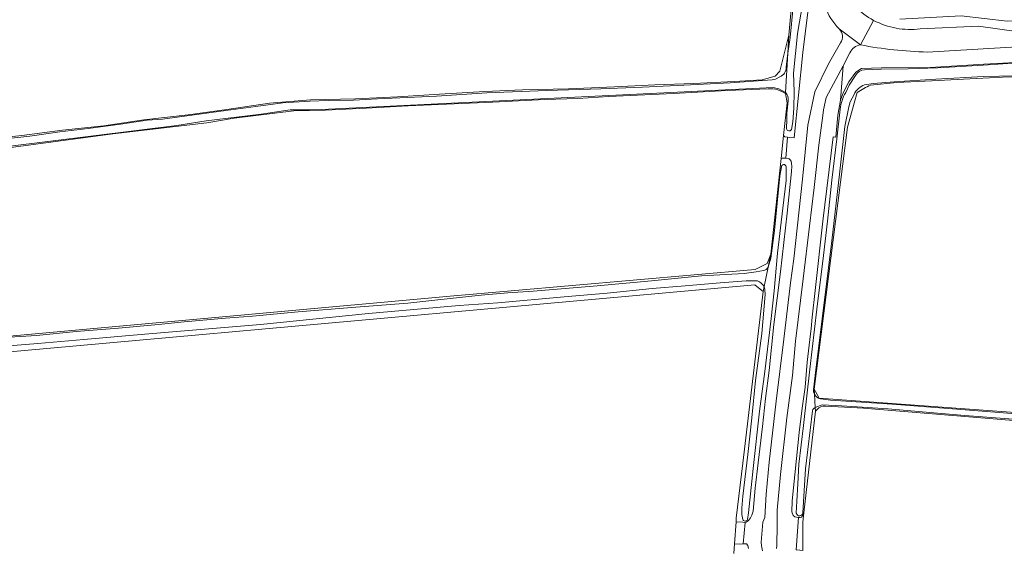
# Model space of a CAD drawing. Header units: metres. Extents: x 149984 to 156489, y 469398 to 478068.
# Tile 130 of 256: x 152163 to 152403, y 471244 to 471372. Entities that reach past the tile are written whole.
import ezdxf

# ---------------------------------------------------------------- set-up
doc = ezdxf.new("R2010")
doc.units = ezdxf.units.M
doc.header["$LTSCALE"] = 0.75
for name, color, linetype, lineweight in [('B-WE-GR-GRAS-GV', 252, 'Continuous', 13), ('B-WE-OG-TERREIN_ERF-GV', 252, 'Continuous', 18), ('B-WE-OG-TERREIN_OEVER-GV', 252, 'Continuous', 18), ('B-WE-OG-WATER_SLOOT-GV', 252, 'Continuous', 18), ('B-WE-OG-WEG-GV', 252, 'Continuous', 18), ('B-WE-VH-GESLOTENVERHARDING_ASFALT-GV', 252, 'Continuous', 18)]:
    doc.layers.add(name, color=color, linetype=linetype, lineweight=lineweight)

msp = doc.modelspace()

# ---------------------------------------------------------------- linework, layer by layer
at = {"layer": 'B-WE-GR-GRAS-GV', "flags": 128}
for points in [[(152153.66, 471342.953), (152163.648, 471343.984), (152173.478, 471345.266), (152183.577, 471346.313), (152193.319, 471347.789), (152204.032, 471349.007), (152213.487, 471350.311), (152223.888, 471351.826), (152233.826, 471352.707), (152244.735, 471352.88), (152255.004, 471353.383), (152265.229, 471354.025), (152276.232, 471354.709), (152285.383, 471355.067), (152296.612, 471355.364), (152307.741, 471355.798), (152317.606, 471356.295), (152327.036, 471356.672), (152336.91, 471357.093), (152343.657, 471357.514), (152346.867, 471358.422), (152347.982, 471359.637), (152350.168, 471368.413), (152350.858, 471375.503)], [(152407.642, 471358.363), (152402.18, 471358.15), (152392.672, 471357.667), (152384.964, 471357.315), (152376.437, 471356.859), (152370.049, 471356.277)], [(151887.134, 471270.382), (152267.818, 471304.884), (152342.007, 471311.445), (152344.906, 471312.883), (152345.817, 471315.15), (152348.288, 471338.386), (152348.885, 471344.002), (152349.733, 471351.98), (152349.335, 471354.246), (152348.788, 471354.509), (152347.476, 471355.141)], [(152345.122, 471355.354), (152335.153, 471354.954), (152322.114, 471354.224), (152306.374, 471353.521), (152298.862, 471353.016), (152290.834, 471352.76), (152278.106, 471352.14), (152268.74, 471351.68), (152257.545, 471351.176), (152247.381, 471350.685), (152237.491, 471350.148), (152229.76, 471349.975), (152215.251, 471348.178), (152208.582, 471347.072), (152185.764, 471344.379), (152152.387, 471339.953), (152130.174, 471337.637), (152129.576, 471337.563), (152113.608, 471335.584), (152053.611, 471329.437), (152022.269, 471325.44), (151901.359, 471312.01)], [(152366.834, 471354.435), (152366.083, 471351.825), (152364.994, 471348.043), (152364.415, 471346.031), (152356.345, 471282.267), (152357.396, 471280.397), (152357.535, 471280.15), (152436.249, 471274.329), (152437.587, 471274.281)], [(152336.829, 471242.315), (152336.982, 471244.654), (152337.332, 471250.002), (152337.39, 471250.893), (152338.973, 471264.31), (152343.899, 471306.059), (152343.566, 471306.325), (152341.914, 471307.646), (152080.374, 471284.151), (152074.202, 471284.593), (151857.738, 471265.311)], [(152357.047, 471277.376), (152356.648, 471276.941), (152353.857, 471252.189), (152353.605, 471249.953), (152353.56, 471243.078)], [(152439.066, 471270.194), (152438.687, 471271.014), (152438.272, 471271.914), (152368.335, 471277.684), (152359.097, 471278.199)]]:
    msp.add_lwpolyline(points, dxfattribs=at)
at = {"layer": 'B-WE-GR-GRAS-GV'}
for points in [[(152370.049, 471356.277, 0.0337431), (152366.834, 471354.435)], [(152347.476, 471355.141, 0.0581075), (152345.122, 471355.354)], [(152359.097, 471278.199, 0.1895627), (152357.047, 471277.376)]]:
    msp.add_lwpolyline(points, format="xyb", dxfattribs=at)
at = {"layer": 'B-WE-OG-TERREIN_ERF-GV', "flags": 128}
for points in [[(152348.885, 471344.002), (152348.288, 471338.386), (152348.55, 471338.46), (152349.01, 471338.47), (152349.474, 471338.451), (152349.84, 471343.596), (152349.16, 471343.67)], [(152353.56, 471243.078), (152353.605, 471249.953), (152353.857, 471252.189), (152353.44, 471251.31), (152353.28, 471251.19), (152352.9, 471251.12), (152352.52, 471251.11), (152351.941, 471243.251), (152352.14, 471243.24)], [(152338.99, 471249.94), (152337.332, 471250.002), (152336.982, 471244.654), (152338.51, 471244.61), (152339.027, 471244.651), (152339.53, 471249.89)]]:
    msp.add_lwpolyline(points, close=True, dxfattribs=at)
at = {"layer": 'B-WE-OG-TERREIN_OEVER-GV', "flags": 128}
for points in [[(152349.347, 471354.451), (152349.335, 471354.246), (152349.733, 471351.98), (152348.885, 471344.002), (152349.16, 471343.67), (152349.84, 471343.596), (152350.455, 471343.529), (152351.45, 471343.42), (152353.56, 471364.19), (152357.53, 471396.11)], [(152355.559, 471394.158), (152355.401, 471390.741), (152354.801, 471385.451), (152353.509, 471375.84), (152352.374, 471369.313), (152352.305, 471368.705), (152351.342, 471359.173), (152351.502, 471354.729), (152351.377, 471350.686), (152351.16, 471347.308), (152350.82, 471345.418)], [(152350.858, 471375.503), (152350.168, 471368.413), (152349.911, 471364.042), (152350.471, 471367.848), (152351.223, 471375.256)], [(152377.17, 471372.33), (152392.1, 471373.14), (152403.31, 471371.84), (152433.14, 471373.28), (152460.752, 471373.981), (152468.3, 471374), (152483.7, 471373.69), (152505.32, 471373.34), (152520.06, 471372.6), (152552.18, 471369.25), (152932.468, 471320.799), (152939.97, 471320.88), (152964.04, 471318.22)], [(152349.503, 471360.619), (152349.911, 471364.042), (152350.168, 471368.413), (152347.982, 471359.637), (152346.867, 471358.422), (152343.657, 471357.514), (152336.91, 471357.093), (152327.036, 471356.672), (152317.606, 471356.295), (152307.741, 471355.798), (152296.612, 471355.364), (152285.383, 471355.067), (152276.232, 471354.709), (152265.229, 471354.025), (152255.004, 471353.383), (152244.735, 471352.88), (152233.826, 471352.707), (152223.888, 471351.826), (152213.487, 471350.311), (152204.032, 471349.007), (152193.319, 471347.789), (152183.577, 471346.313), (152173.478, 471345.266), (152163.648, 471343.984), (152153.66, 471342.953)], [(152408.299, 471361.944), (152397.565, 471361.375), (152384.571, 471360.515), (152372.701, 471360.488), (152367.856, 471360.271), (152366.493, 471359.376), (152364.769, 471357.087), (152363.48, 471354.539), (152362.709, 471352.58), (152362.107, 471348.959), (152361.566, 471343.625), (152360.965, 471343.665), (152358.46, 471323.19), (152356.59, 471306.31), (152355.82, 471299.8), (152355.58, 471297.05), (152355.24, 471294.42), (152354.61, 471288.89), (152354.11, 471282.8), (152353.43, 471277.7), (152352.67, 471271.79), (152350.97, 471255.11), (152350.91, 471252.43), (152351.25, 471251.54), (152351.64, 471251.27), (152352.04, 471251.14), (152352.52, 471251.11), (152352.9, 471251.12), (152353.28, 471251.19), (152353.44, 471251.31), (152353.857, 471252.189), (152356.648, 471276.941), (152356.597, 471277.831)], [(152368.565, 471359.972), (152372.65, 471360.167), (152379.185, 471360.209), (152386.415, 471360.434), (152397.442, 471361.135), (152407.04, 471361.735)], [(152407.579, 471358.83), (152407.285, 471358.733), (152405.294, 471358.519), (152397.492, 471358.324), (152385.9, 471357.668), (152375.793, 471357.073), (152370.75, 471356.649), (152368.593, 471356.32)], [(152160.396, 471343.256), (152165.593, 471343.836), (152172.843, 471344.923), (152179.726, 471345.693), (152187.648, 471346.735), (152194.112, 471347.73), (152197.832, 471347.984), (152205.526, 471349.004), (152213.259, 471350.098), (152220.559, 471351.052), (152227.104, 471351.977), (152233.639, 471352.357), (152238.093, 471352.491), (152244.321, 471352.597), (152250.156, 471352.939), (152257.32, 471353.21), (152264.441, 471353.601), (152276.705, 471354.405), (152291.328, 471354.973), (152304.465, 471355.351), (152314.59, 471355.781), (152322.973, 471356.135), (152335.868, 471356.806), (152346.157, 471357.573), (152346.943, 471357.718), (152348.004, 471358.269)], [(152364.018, 471354.457), (152364.841, 471356.246), (152366.427, 471358.621)], [(152370.049, 471356.277), (152376.437, 471356.859), (152384.964, 471357.315), (152392.672, 471357.667), (152402.18, 471358.15), (152407.642, 471358.363)], [(151901.359, 471312.01), (152022.269, 471325.44), (152053.611, 471329.437), (152113.608, 471335.584), (152129.576, 471337.563), (152130.174, 471337.637), (152152.387, 471339.953), (152185.764, 471344.379), (152208.582, 471347.072), (152215.251, 471348.178), (152229.76, 471349.975), (152237.491, 471350.148), (152247.381, 471350.685), (152257.545, 471351.176), (152268.74, 471351.68), (152278.106, 471352.14), (152290.834, 471352.76), (152298.862, 471353.016), (152306.374, 471353.521), (152322.114, 471354.224), (152335.153, 471354.954), (152345.122, 471355.354)], [(152347.476, 471355.141), (152348.788, 471354.509), (152349.335, 471354.246), (152349.347, 471354.451), (152347.771, 471355.325), (152346.346, 471355.684), (152234.887, 471350.259), (152228.841, 471350.235), (152221.819, 471349.196), (152208.422, 471347.562), (152201.342, 471346.454), (152139.145, 471338.749)], [(152366.047, 471353.986), (152365.125, 471352.149), (152364.751, 471351.011), (152363.819, 471346.177), (152362.458, 471334.566), (152360.598, 471318.404), (152359.857, 471311.834), (152358.292, 471299.392), (152356.613, 471285.638), (152356.185, 471282.141), (152356.178, 471281.659), (152356.413, 471281.073), (152356.345, 471282.267), (152364.415, 471346.031), (152364.994, 471348.043), (152366.083, 471351.825), (152366.834, 471354.435)], [(152349.62, 471345.664), (152349.651, 471347.869), (152349.721, 471349.451), (152350.035, 471352.449)], [(152351.996, 471252.151), (152352.134, 471255.039), (152352.336, 471259.283), (152352.58, 471264.076), (152353.706, 471273.427), (152355.317, 471287.17), (152356.991, 471301.721), (152358.607, 471314.822), (152359.54, 471323.151), (152360.648, 471333.15), (152361.878, 471343.227), (152362.692, 471350.435)], [(152338.944, 471250.617), (152338.706, 471251.776), (152338.704, 471253.349), (152338.974, 471256.303), (152340.183, 471266.434), (152341.141, 471275.365), (152342.048, 471284.395), (152343.599, 471295.85), (152344.418, 471305.352), (152344.365, 471306.563), (152344.152, 471307.257), (152343.899, 471306.059), (152338.973, 471264.31), (152337.39, 471250.893), (152337.332, 471250.002), (152338.99, 471249.94), (152339.53, 471249.89), (152339.77, 471249.93), (152340.4, 471250.35), (152340.85, 471251.04), (152341.19, 471251.65), (152341.51, 471252.63), (152341.96, 471258.26), (152342.7, 471264.36), (152343.74, 471273.18), (152344.46, 471280.02), (152345.4, 471286.88), (152346.52, 471298.06), (152348.12, 471310.83), (152349.76, 471325.07), (152350.86, 471335.25), (152350.89, 471336.55), (152350.85, 471337.15), (152350.76, 471337.77), (152350.53, 471338.12), (152350.29, 471338.3), (152349.99, 471338.43), (152349.474, 471338.451), (152349.01, 471338.47), (152348.55, 471338.46), (152348.288, 471338.386), (152345.817, 471315.15), (152345.14, 471311.943), (152345.791, 471314.198), (152346.648, 471320.918), (152347.996, 471334.161), (152348.37, 471336.344)], [(152349.489, 471336.442), (152349.55, 471334.669), (152349.497, 471333.056), (152348.694, 471326.294), (152347.412, 471315.357), (152346.605, 471306.193), (152345.893, 471299.512), (152344.296, 471286.617), (152343.061, 471276.941)], [(152345.14, 471311.943), (152345.817, 471315.15), (152344.906, 471312.883), (152342.007, 471311.445), (152267.818, 471304.884), (151887.134, 471270.382), (151847.659, 471266.889), (151828.82, 471265.302), (151828.796, 471265.193)], [(152160.622, 471294.942), (152167.152, 471295.316), (152176.844, 471296.35), (152187.159, 471297.159), (152196.838, 471298.046), (152203.13, 471298.666), (152213.145, 471299.545), (152219.697, 471300.025), (152230.8, 471301.114), (152244.851, 471302.277), (152257.495, 471303.253), (152264.771, 471303.988), (152275.345, 471305.149), (152281.86, 471305.693), (152287.959, 471306.124), (152303.573, 471307.467), (152316.755, 471308.639), (152328.97, 471309.84), (152339.292, 471310.45), (152342.196, 471310.872), (152343.973, 471311.153)], [(152342.59, 471308.612), (152339.781, 471308.649), (152333.433, 471308.179), (152324.923, 471307.442), (152316.895, 471306.8), (152306.024, 471305.672), (152295.551, 471304.788), (152279.419, 471303.332), (152270.013, 471302.637)], [(151857.738, 471265.311), (152074.202, 471284.593), (152080.374, 471284.151), (152341.914, 471307.646), (152343.566, 471306.325), (152343.899, 471306.059), (152344.152, 471307.257)], [(152270.013, 471302.637), (152247.904, 471300.699), (152221.628, 471298.068), (152199.308, 471296.135), (152190.666, 471295.448), (152178.69, 471294.409), (152167.509, 471293.409), (152155.455, 471292.396)], [(152356.345, 471282.267), (152356.413, 471281.073)], [(152437.587, 471274.281), (152436.249, 471274.329), (152357.535, 471280.15), (152357.396, 471280.397), (152356.345, 471282.267)], [(152357.867, 471279.948), (152360.329, 471279.615), (152375.336, 471278.646), (152389.968, 471277.507), (152404.418, 471276.351), (152417.658, 471275.3), (152429.549, 471274.361), (152437.69, 471273.592)], [(152438.144, 471272.163), (152437.464, 471272.312), (152423.988, 471273.495), (152409.047, 471274.659), (152393.008, 471275.898), (152384.463, 471276.647), (152374.333, 471277.506), (152363.012, 471278.269), (152358.27, 471278.453), (152356.597, 471277.831), (152356.648, 471276.941), (152357.047, 471277.376)], [(152359.097, 471278.199), (152368.335, 471277.684), (152438.272, 471271.914), (152438.687, 471271.014), (152439.066, 471270.194), (152439.166, 471270.644)], [(152343.061, 471276.941), (152341.519, 471262.992), (152340.384, 471252.228), (152340.103, 471250.6)], [(152355.943, 471277.069), (152354.239, 471262.905), (152353.601, 471252.209)], [(152340.34, 471243.53), (152340.2, 471244.3), (152339.85, 471244.66), (152339.53, 471244.69), (152339.027, 471244.651), (152338.51, 471244.61), (152336.982, 471244.654), (152336.829, 471242.315)]]:
    msp.add_lwpolyline(points, dxfattribs=at)
at = {"layer": 'B-WE-OG-TERREIN_OEVER-GV'}
for points in [[(152348.004, 471358.269, 0.3285098), (152349.503, 471360.619)], [(152366.427, 471358.621, -0.2642962), (152368.565, 471359.972)], [(152368.593, 471356.32, 0.1990903), (152366.047, 471353.986)], [(152366.834, 471354.435, -0.0337431), (152370.049, 471356.277)], [(152345.122, 471355.354, -0.0581075), (152347.476, 471355.141)], [(152350.035, 471352.449, 0.2249833), (152349.347, 471354.451)], [(152362.692, 471350.435, -0.1194781), (152364.018, 471354.457)], [(152350.82, 471345.418, -0.6740538), (152349.62, 471345.664)], [(152348.37, 471336.344, -0.9619519), (152349.489, 471336.442)], [(152343.973, 471311.153, 0.2267529), (152345.14, 471311.943)], [(152344.152, 471307.257, 0.1613125), (152342.59, 471308.612)], [(152356.413, 471281.073, 0.2349697), (152357.867, 471279.948)], [(152356.597, 471277.831, 0.2363403), (152355.943, 471277.069)], [(152357.047, 471277.376, -0.1895627), (152359.097, 471278.199)], [(152353.601, 471252.209, -0.8797959), (152351.996, 471252.151)], [(152340.103, 471250.6, -0.6772784), (152338.944, 471250.617)]]:
    msp.add_lwpolyline(points, format="xyb", dxfattribs=at)
at = {"layer": 'B-WE-OG-WATER_SLOOT-GV', "flags": 128}
for points in [[(152353.239, 471394.73), (152352.951, 471393.066), (152352.377, 471388.837), (152352.081, 471385.228), (152351.223, 471375.256), (152350.471, 471367.848), (152349.911, 471364.042), (152349.347, 471354.451)], [(152352.374, 471369.313), (152353.509, 471375.84), (152354.801, 471385.451), (152355.401, 471390.741), (152355.559, 471394.158)], [(152350.82, 471345.418), (152351.16, 471347.308), (152351.377, 471350.686), (152351.502, 471354.729), (152351.342, 471359.173), (152352.305, 471368.705), (152352.374, 471369.313)], [(152139.145, 471338.749), (152201.342, 471346.454), (152208.422, 471347.562), (152221.819, 471349.196), (152228.841, 471350.235), (152234.887, 471350.259), (152346.346, 471355.684), (152347.771, 471355.325), (152349.347, 471354.451), (152349.911, 471364.042), (152349.503, 471360.619)], [(152407.04, 471361.735), (152397.442, 471361.135), (152386.415, 471360.434), (152379.185, 471360.209), (152372.65, 471360.167), (152368.565, 471359.972)], [(152370.75, 471356.649), (152375.793, 471357.073), (152385.9, 471357.668), (152397.492, 471358.324), (152405.294, 471358.519), (152407.285, 471358.733), (152407.579, 471358.83)], [(152348.004, 471358.269), (152346.943, 471357.718), (152346.157, 471357.573), (152335.868, 471356.806), (152322.973, 471356.135), (152314.59, 471355.781), (152304.465, 471355.351), (152291.328, 471354.973), (152276.705, 471354.405), (152264.441, 471353.601), (152257.32, 471353.21), (152250.156, 471352.939), (152244.321, 471352.597), (152238.093, 471352.491), (152233.639, 471352.357), (152227.104, 471351.977), (152220.559, 471351.052), (152213.259, 471350.098), (152205.526, 471349.004), (152197.832, 471347.984), (152194.112, 471347.73), (152187.648, 471346.735), (152179.726, 471345.693), (152172.843, 471344.923), (152165.593, 471343.836), (152160.396, 471343.256)], [(152366.427, 471358.621), (152364.841, 471356.246), (152364.018, 471354.457)], [(152368.593, 471356.32), (152370.75, 471356.649)], [(152356.597, 471277.831), (152356.413, 471281.073), (152356.178, 471281.659), (152356.185, 471282.141), (152356.613, 471285.638), (152358.292, 471299.392), (152359.857, 471311.834), (152360.598, 471318.404), (152362.458, 471334.566), (152363.819, 471346.177), (152364.751, 471351.011), (152365.125, 471352.149), (152366.047, 471353.986)], [(152350.035, 471352.449), (152349.721, 471349.451), (152349.651, 471347.869), (152349.62, 471345.664)], [(152362.692, 471350.435), (152361.878, 471343.227), (152360.648, 471333.15), (152359.54, 471323.151), (152358.607, 471314.822), (152356.991, 471301.721), (152355.317, 471287.17), (152353.706, 471273.427), (152352.58, 471264.076), (152352.336, 471259.283), (152352.134, 471255.039), (152351.996, 471252.151)], [(152348.37, 471336.344), (152347.996, 471334.161), (152346.648, 471320.918), (152345.791, 471314.198), (152345.14, 471311.943), (152344.152, 471307.257), (152344.365, 471306.563), (152344.418, 471305.352), (152343.599, 471295.85), (152342.048, 471284.395), (152341.141, 471275.365), (152340.183, 471266.434), (152338.974, 471256.303), (152338.704, 471253.349), (152338.706, 471251.776), (152338.944, 471250.617)], [(152340.103, 471250.6), (152340.384, 471252.228), (152341.519, 471262.992), (152343.061, 471276.941), (152344.296, 471286.617), (152345.893, 471299.512), (152346.605, 471306.193), (152347.412, 471315.357), (152348.694, 471326.294), (152349.497, 471333.056), (152349.55, 471334.669), (152349.489, 471336.442)], [(152343.973, 471311.153), (152342.196, 471310.872), (152339.292, 471310.45), (152328.97, 471309.84), (152316.755, 471308.639), (152303.573, 471307.467), (152287.959, 471306.124), (152281.86, 471305.693), (152275.345, 471305.149), (152264.771, 471303.988), (152257.495, 471303.253), (152244.851, 471302.277), (152230.8, 471301.114), (152219.697, 471300.025), (152213.145, 471299.545), (152203.13, 471298.666), (152196.838, 471298.046), (152187.159, 471297.159), (152176.844, 471296.35), (152167.152, 471295.316), (152160.622, 471294.942)], [(152344.152, 471307.257), (152345.14, 471311.943)], [(152199.308, 471296.135), (152221.628, 471298.068), (152247.904, 471300.699), (152270.013, 471302.637), (152279.419, 471303.332), (152295.551, 471304.788), (152306.024, 471305.672), (152316.895, 471306.8), (152324.923, 471307.442), (152333.433, 471308.179), (152339.781, 471308.649), (152342.59, 471308.612)], [(152155.455, 471292.396), (152167.509, 471293.409), (152178.69, 471294.409), (152190.666, 471295.448), (152199.308, 471296.135)], [(152356.413, 471281.073), (152356.597, 471277.831)], [(152437.69, 471273.592), (152429.549, 471274.361), (152417.658, 471275.3), (152404.418, 471276.351), (152389.968, 471277.507), (152375.336, 471278.646), (152360.329, 471279.615), (152357.867, 471279.948)], [(152356.597, 471277.831), (152358.27, 471278.453), (152363.012, 471278.269), (152374.333, 471277.506), (152384.463, 471276.647), (152393.008, 471275.898), (152409.047, 471274.659), (152423.988, 471273.495), (152437.464, 471272.312), (152438.144, 471272.163)], [(152353.601, 471252.209), (152354.239, 471262.905), (152355.943, 471277.069)]]:
    msp.add_lwpolyline(points, dxfattribs=at)
at = {"layer": 'B-WE-OG-WATER_SLOOT-GV'}
for points in [[(152349.503, 471360.619, -0.3285098), (152348.004, 471358.269)], [(152368.565, 471359.972, 0.2642962), (152366.427, 471358.621)], [(152366.047, 471353.986, -0.1990903), (152368.593, 471356.32)], [(152349.347, 471354.451, -0.2249833), (152350.035, 471352.449)], [(152364.018, 471354.457, 0.1194781), (152362.692, 471350.435)], [(152349.62, 471345.664, 0.6740538), (152350.82, 471345.418)], [(152349.489, 471336.442, 0.9619519), (152348.37, 471336.344)], [(152345.14, 471311.943, -0.2267529), (152343.973, 471311.153)], [(152342.59, 471308.612, -0.1613125), (152344.152, 471307.257)], [(152357.867, 471279.948, -0.2349697), (152356.413, 471281.073)], [(152355.943, 471277.069, -0.2363403), (152356.597, 471277.831)], [(152351.996, 471252.151, 0.8797959), (152353.601, 471252.209)], [(152338.944, 471250.617, 0.6772784), (152340.103, 471250.6)]]:
    msp.add_lwpolyline(points, format="xyb", dxfattribs=at)
at = {"layer": 'B-WE-OG-WEG-GV', "flags": 128}
for points in [[(152357.53, 471396.11), (152353.56, 471364.19), (152351.45, 471343.42), (152350.455, 471343.529), (152349.84, 471343.596), (152349.474, 471338.451), (152349.99, 471338.43), (152350.29, 471338.3), (152350.53, 471338.12), (152350.76, 471337.77), (152350.85, 471337.15), (152350.89, 471336.55), (152350.86, 471335.25), (152349.76, 471325.07), (152348.12, 471310.83), (152346.52, 471298.06), (152345.4, 471286.88), (152344.46, 471280.02), (152343.74, 471273.18), (152342.7, 471264.36), (152341.96, 471258.26), (152341.51, 471252.63), (152341.19, 471251.65), (152340.85, 471251.04), (152340.4, 471250.35), (152339.77, 471249.93), (152339.53, 471249.89), (152339.027, 471244.651), (152339.53, 471244.69), (152339.85, 471244.66), (152340.2, 471244.3), (152340.34, 471243.53)], [(152964.04, 471318.22), (152939.97, 471320.88), (152932.468, 471320.799), (152552.18, 471369.25), (152520.06, 471372.6), (152505.32, 471373.34), (152483.7, 471373.69), (152468.3, 471374), (152460.752, 471373.981), (152433.14, 471373.28), (152403.31, 471371.84), (152392.1, 471373.14), (152377.17, 471372.33)], [(152382.15, 471369.94), (152396.27, 471370.58), (152406.11, 471369.19), (152433.04, 471370.83), (152447.18, 471371.3), (152459.939, 471371.429), (152488.89, 471370.91), (152507.04, 471370.35), (152524.57, 471369.27), (152539.54, 471367.83), (152555.61, 471366.07), (152676.56, 471350.64), (152681.32, 471350.55), (152689.83, 471351.13)], [(152343.783, 471243.009), (152343.49, 471244.169), (152343.447, 471245.063), (152343.816, 471249.947), (152344.327, 471251.083), (152344.697, 471256.748), (152345.421, 471264.528), (152347.068, 471279.407), (152348.956, 471294.456), (152350.603, 471308.171), (152351.413, 471314.034), (152353.49, 471333.34), (152354.83, 471346.49), (152356.52, 471354.62), (152359.86, 471361.47), (152362.7, 471366.54)], [(152434.32, 471367.24), (152383.85, 471364.3)], [(152365.05, 471364.13), (152363.352, 471360.911), (152362.709, 471352.58), (152363.48, 471354.539), (152364.769, 471357.087), (152366.493, 471359.376), (152367.856, 471360.271), (152372.701, 471360.488), (152384.571, 471360.515), (152397.565, 471361.375), (152408.299, 471361.944)], [(152351.941, 471243.251), (152352.52, 471251.11), (152352.04, 471251.14), (152351.64, 471251.27), (152351.25, 471251.54), (152350.91, 471252.43), (152350.97, 471255.11), (152352.67, 471271.79), (152353.43, 471277.7), (152354.11, 471282.8), (152354.61, 471288.89), (152355.24, 471294.42), (152355.58, 471297.05), (152355.82, 471299.8), (152356.59, 471306.31), (152358.46, 471323.19), (152360.965, 471343.665), (152361.566, 471343.625), (152362.107, 471348.959), (152362.709, 471352.58), (152363.352, 471360.911), (152359.29, 471353.21), (152358.624, 471350.281), (152358.454, 471348.889), (152357.474, 471341.677), (152356.324, 471331.37), (152355.203, 471321.914), (152353.698, 471309.165), (152351.824, 471294.002), (152351.029, 471285.654), (152349.722, 471275.29), (152348.132, 471261.575), (152347.309, 471252.829), (152347.323, 471249.223), (152347.221, 471244.279), (152347.144, 471243.56)]]:
    msp.add_lwpolyline(points, dxfattribs=at)
at = {"layer": 'B-WE-OG-WEG-GV'}
for points in [[(152362.42, 471369.91, -0.2227799), (152358.28, 471381.67)], [(152366.34, 471375.27, 0.0728736), (152370.786, 471372.004)], [(152370.786, 471372.004, 0.1553914), (152382.15, 471369.94)], [(152362.7, 471366.54, 0.4083006), (152362.42, 471369.91)], [(152367.62, 471366.04, 0.2660841), (152365.05, 471364.13)], [(152383.85, 471364.3, -0.0416482), (152367.62, 471366.04)]]:
    msp.add_lwpolyline(points, format="xyb", dxfattribs=at)
at = {"layer": 'B-WE-VH-GESLOTENVERHARDING_ASFALT-GV'}
for points in [[(152358.28, 471381.67, 0.2227799), (152362.42, 471369.91)], [(152370.786, 471372.004, -0.0728736), (152366.34, 471375.27)], [(152382.15, 471369.94, -0.1553914), (152370.786, 471372.004)], [(152362.42, 471369.91, -0.4083006), (152362.7, 471366.54)], [(152365.05, 471364.13, -0.2660841), (152367.62, 471366.04)], [(152367.62, 471366.04, 0.0416482), (152383.85, 471364.3)]]:
    msp.add_lwpolyline(points, format="xyb", dxfattribs=at)
at = {"layer": 'B-WE-VH-GESLOTENVERHARDING_ASFALT-GV', "flags": 128}
for points in [[(152362.42, 471369.91), (152367.62, 471366.04), (152370.786, 471372.004)], [(152370.786, 471372.004), (152367.62, 471366.04)], [(152960.05, 471316.32), (152943.78, 471318.45), (152933.95, 471317.64), (152713.29, 471345.99), (152711.32, 471346.63), (152705.06, 471349.12), (152689.83, 471351.13), (152681.32, 471350.55), (152676.56, 471350.64), (152555.61, 471366.07), (152539.54, 471367.83), (152524.57, 471369.27), (152507.04, 471370.35), (152488.89, 471370.91), (152459.939, 471371.429), (152447.18, 471371.3), (152433.04, 471370.83), (152406.11, 471369.19), (152396.27, 471370.58), (152382.15, 471369.94)], [(152367.62, 471366.04), (152362.42, 471369.91)], [(152362.7, 471366.54), (152359.86, 471361.47), (152356.52, 471354.62), (152354.83, 471346.49), (152353.49, 471333.34), (152351.413, 471314.034), (152350.603, 471308.171), (152348.956, 471294.456), (152347.068, 471279.407), (152345.421, 471264.528), (152344.697, 471256.748), (152344.327, 471251.083), (152343.816, 471249.947), (152343.447, 471245.063), (152343.49, 471244.169), (152343.783, 471243.009)], [(152383.85, 471364.3), (152434.32, 471367.24), (152445.83, 471367.65), (152460.75, 471367.78), (152480.62, 471367.5), (152502.85, 471366.88), (152525.58, 471365.55), (152557.27, 471362.13), (152691.63, 471344.99), (152693.87, 471344.3), (152697.89, 471343.89), (152700.23, 471343.96), (152932.009, 471314.269), (152950.41, 471311.72), (152951.65, 471310.94), (152955.15, 471310.56), (152956.56, 471310.9), (152958.264, 471310.725), (152967.35, 471309.79)], [(152363.352, 471360.911), (152365.05, 471364.13)], [(152347.144, 471243.56), (152347.221, 471244.279), (152347.323, 471249.223), (152347.309, 471252.829), (152348.132, 471261.575), (152349.722, 471275.29), (152351.029, 471285.654), (152351.824, 471294.002), (152353.698, 471309.165), (152355.203, 471321.914), (152356.324, 471331.37), (152357.474, 471341.677), (152358.454, 471348.889), (152358.624, 471350.281), (152359.29, 471353.21), (152363.352, 471360.911)]]:
    msp.add_lwpolyline(points, dxfattribs=at)

doc.saveas('drawing.dxf')
